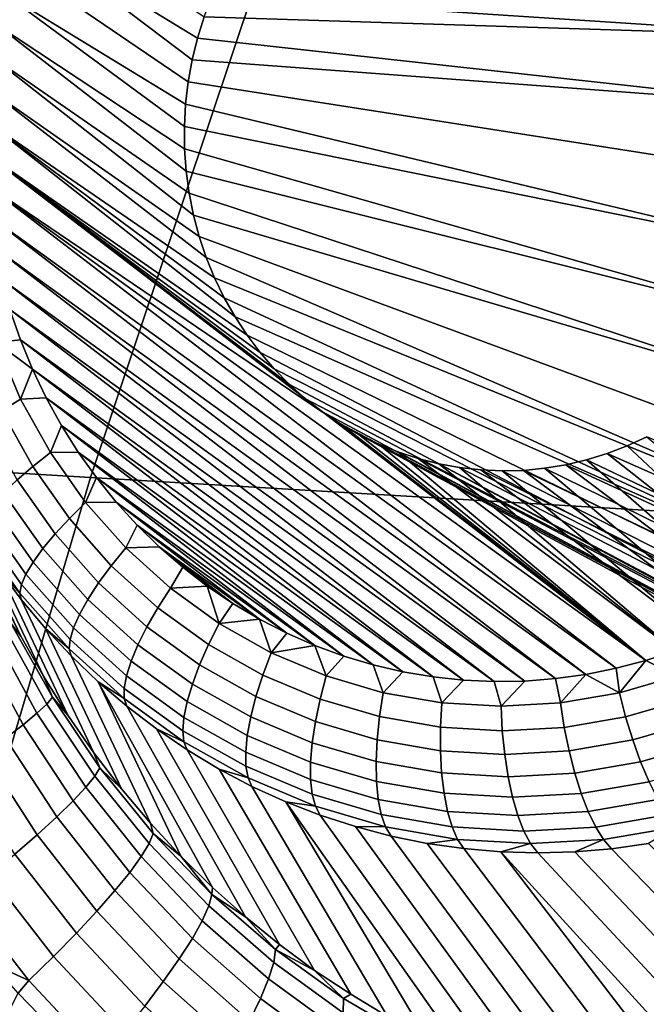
# Model space of a CAD drawing. Header units: metres. Extents: x -240 to 45, y -77 to 27.
# Tile 182 of 256: x -227.457 to -226.725, y 6.385 to 7.535. Entities that reach past the tile are written whole.
import ezdxf

# ---------------------------------------------------------------- set-up
doc = ezdxf.new("R2010")
doc.units = ezdxf.units.M
doc.layers.add('solid_102011X2', color=7, linetype='CONTINUOUS')

msp = doc.modelspace()

# ---------------------------------------------------------------- linework, layer by layer
at = {"layer": 'solid_102011X2'}
for points in [[(-227.00853, 8.037885, 273.809296), (-226.973282, 8.045003, 273.798126), (-226.276031, 7.509227, 273.542053)], [(-226.973282, 8.045003, 273.798126), (-226.28212, 7.546185, 273.545959), (-226.276031, 7.509227, 273.542053)], [(-227.04335, 8.028629, 273.820221), (-227.00853, 8.037885, 273.809296), (-226.272003, 7.47194, 273.538818)], [(-227.00853, 8.037885, 273.809296), (-226.276031, 7.509227, 273.542053), (-226.272003, 7.47194, 273.538818)], [(-226.272003, 7.47194, 273.538818), (-226.665558, 7.738348, 273.681488), (-226.66571, 7.73813, 273.681519), (-227.04335, 8.028629, 273.820221)], [(-227.126556, 7.740564, 295.768677), (-228.51712, 7.833625, 294.034607), (-228.769608, 7.08448, 294.193481), (-227.374023, 7.000294, 295.928497)], [(-225.720352, 7.648456, 297.484955), (-227.126556, 7.740564, 295.768677), (-227.374023, 7.000294, 295.928497), (-225.963028, 6.916996, 297.645477)], [(-227.241379, 7.53888, 273.859741), (-227.249146, 7.513965, 273.861023), (-227.454346, 7.639224, 273.934692), (-227.440109, 7.673717, 273.931824)], [(-227.255356, 7.488599, 273.861725), (-227.259995, 7.462772, 273.861908), (-227.466751, 7.603766, 273.93692), (-227.454346, 7.639224, 273.934692)], [(-227.249146, 7.513965, 273.861023), (-227.255356, 7.488599, 273.861725), (-227.454346, 7.639224, 273.934692)], [(-227.259995, 7.462772, 273.861908), (-227.263031, 7.436769, 273.861572), (-227.477173, 7.567606, 273.938477), (-227.466751, 7.603766, 273.93692)], [(-226.46376, 7.59248, 277.168243), (-226.498245, 7.51496, 277.176819), (-227.232056, 7.563286, 273.857971), (-227.221237, 7.58707, 273.855652)], [(-227.26442, 7.410638, 273.860657), (-227.264206, 7.384544, 273.859253), (-227.485611, 7.530779, 273.939331), (-227.477173, 7.567606, 273.938477)], [(-227.263031, 7.436769, 273.861572), (-227.26442, 7.410638, 273.860657), (-227.477173, 7.567606, 273.938477)], [(-226.498245, 7.51496, 277.176819), (-227.241379, 7.53888, 273.859741), (-227.232056, 7.563286, 273.857971)], [(-226.498245, 7.51496, 277.176819), (-226.524094, 7.433908, 277.183289), (-227.249146, 7.513965, 273.861023), (-227.241379, 7.53888, 273.859741)], [(-227.262344, 7.358501, 273.8573), (-227.258881, 7.332684, 273.854828), (-227.491989, 7.493582, 273.939484), (-227.485611, 7.530779, 273.939331)], [(-227.264206, 7.384544, 273.859253), (-227.262344, 7.358501, 273.8573), (-227.485611, 7.530779, 273.939331)], [(-226.524094, 7.433908, 277.183289), (-227.255356, 7.488599, 273.861725), (-227.249146, 7.513965, 273.861023)], [(-227.253784, 7.307105, 273.851837), (-227.247147, 7.282066, 273.848358), (-227.496307, 7.456048, 273.938965), (-227.491989, 7.493582, 273.939484)], [(-227.258881, 7.332684, 273.854828), (-227.253784, 7.307105, 273.851837), (-227.491989, 7.493582, 273.939484)], [(-226.524094, 7.433908, 277.183289), (-226.54097, 7.350327, 277.187469), (-227.259995, 7.462772, 273.861908), (-227.255356, 7.488599, 273.861725)], [(-226.54097, 7.350327, 277.187469), (-226.54866, 7.265259, 277.189392), (-227.263031, 7.436769, 273.861572), (-227.259995, 7.462772, 273.861908)], [(-227.238953, 7.25757, 273.844391), (-227.229218, 7.233693, 273.839996), (-227.49852, 7.418451, 273.937744), (-227.496307, 7.456048, 273.938965)], [(-227.247147, 7.282066, 273.848358), (-227.238953, 7.25757, 273.844391), (-227.496307, 7.456048, 273.938965)], [(-226.54866, 7.265259, 277.189392), (-227.26442, 7.410638, 273.860657), (-227.263031, 7.436769, 273.861572)], [(-227.205353, 7.188184, 273.829803), (-227.191345, 7.166821, 273.824127), (-227.498657, 7.380819, 273.935852), (-227.49852, 7.418451, 273.937744)], [(-227.217987, 7.210477, 273.835114), (-227.205353, 7.188184, 273.829803), (-227.49852, 7.418451, 273.937744)], [(-227.229218, 7.233693, 273.839996), (-227.217987, 7.210477, 273.835114), (-227.49852, 7.418451, 273.937744)], [(-226.54866, 7.265259, 277.189392), (-226.547043, 7.179762, 277.188995), (-227.264206, 7.384544, 273.859253), (-227.26442, 7.410638, 273.860657)], [(-227.102982, 7.077136, 273.790558), (-227.103134, 7.076919, 273.790588), (-227.496704, 7.343327, 273.933258), (-227.498657, 7.380819, 273.935852)], [(-227.122818, 7.092494, 273.797821), (-227.102982, 7.077136, 273.790558), (-227.498657, 7.380819, 273.935852)], [(-227.141708, 7.109262, 273.804871), (-227.122818, 7.092494, 273.797821), (-227.498657, 7.380819, 273.935852)], [(-227.15947, 7.127294, 273.811646), (-227.141708, 7.109262, 273.804871), (-227.498657, 7.380819, 273.935852)], [(-227.176041, 7.146513, 273.818054), (-227.15947, 7.127294, 273.811646), (-227.498657, 7.380819, 273.935852)], [(-227.191345, 7.166821, 273.824127), (-227.176041, 7.146513, 273.818054), (-227.498657, 7.380819, 273.935852)], [(-226.547043, 7.179762, 277.188995), (-227.262344, 7.358501, 273.8573), (-227.264206, 7.384544, 273.859253)], [(-226.547043, 7.179762, 277.188995), (-226.536148, 7.094908, 277.186279), (-227.258881, 7.332684, 273.854828), (-227.262344, 7.358501, 273.8573)], [(-227.496704, 7.343327, 273.933258), (-227.103134, 7.076919, 273.790588), (-227.102982, 7.077136, 273.790558), (-226.725357, 6.786637, 273.651825)], [(-226.760162, 6.777382, 273.66275), (-227.492676, 7.306039, 273.930023), (-227.496704, 7.343327, 273.933258)], [(-226.725357, 6.786637, 273.651825), (-226.760162, 6.777382, 273.66275), (-227.496704, 7.343327, 273.933258)], [(-226.536148, 7.094908, 277.186279), (-227.253784, 7.307105, 273.851837), (-227.258881, 7.332684, 273.854828)], [(-226.795425, 6.770264, 273.67395), (-227.486588, 7.269082, 273.926117), (-227.492676, 7.306039, 273.930023)], [(-226.760162, 6.777382, 273.66275), (-226.795425, 6.770264, 273.67395), (-227.492676, 7.306039, 273.930023)], [(-226.536148, 7.094908, 277.186279), (-226.516083, 7.011766, 277.181274), (-227.247147, 7.282066, 273.848358), (-227.253784, 7.307105, 273.851837)], [(-226.516083, 7.011766, 277.181274), (-226.487076, 6.931386, 277.174042), (-227.238953, 7.25757, 273.844391), (-227.247147, 7.282066, 273.848358)], [(-226.830978, 6.765304, 273.685333), (-227.478439, 7.232584, 273.921539), (-227.486588, 7.269082, 273.926117)], [(-226.795425, 6.770264, 273.67395), (-226.830978, 6.765304, 273.685333), (-227.486588, 7.269082, 273.926117)], [(-226.487076, 6.931386, 277.174042), (-227.229218, 7.233693, 273.839996), (-227.238953, 7.25757, 273.844391)], [(-226.86676, 6.762526, 273.696899), (-227.468277, 7.196644, 273.916351), (-227.478439, 7.232584, 273.921539)], [(-226.830978, 6.765304, 273.685333), (-226.86676, 6.762526, 273.696899), (-227.478439, 7.232584, 273.921539)], [(-226.487076, 6.931386, 277.174042), (-226.449493, 6.854791, 277.164673), (-227.217987, 7.210477, 273.835114), (-227.229218, 7.233693, 273.839996)], [(-226.449493, 6.854791, 277.164673), (-227.205353, 7.188184, 273.829803), (-227.217987, 7.210477, 273.835114)], [(-227.483902, 7.158376, 273.921692), (-227.468277, 7.196644, 273.916351), (-227.456131, 7.161443, 273.910553)], [(-226.902588, 6.761939, 273.708618), (-227.456131, 7.161443, 273.910553), (-227.468277, 7.196644, 273.916351)], [(-226.86676, 6.762526, 273.696899), (-226.902588, 6.761939, 273.708618), (-227.468277, 7.196644, 273.916351)], [(-226.449493, 6.854791, 277.164673), (-226.403809, 6.782955, 277.15329), (-227.191345, 7.166821, 273.824127), (-227.205353, 7.188184, 273.829803)], [(-227.477905, 7.078489, 273.922211), (-227.507202, 7.147587, 273.935364), (-227.483902, 7.158376, 273.921692), (-227.455795, 7.092068, 273.909058)], [(-227.483902, 7.158376, 273.921692), (-227.456131, 7.161443, 273.910553), (-227.442032, 7.127045, 273.904175)], [(-227.455795, 7.092068, 273.909058), (-227.483902, 7.158376, 273.921692), (-227.442032, 7.127045, 273.904175)], [(-226.93837, 6.763551, 273.720398), (-227.442032, 7.127045, 273.904175), (-227.456131, 7.161443, 273.910553)], [(-226.902588, 6.761939, 273.708618), (-226.93837, 6.763551, 273.720398), (-227.456131, 7.161443, 273.910553)], [(-226.403809, 6.782955, 277.15329), (-226.350586, 6.716799, 277.140015), (-227.176041, 7.146513, 273.818054), (-227.191345, 7.166821, 273.824127)], [(-226.350586, 6.716799, 277.140015), (-227.15947, 7.127294, 273.811646), (-227.176041, 7.146513, 273.818054)], [(-227.455795, 7.092068, 273.909058), (-227.442032, 7.127045, 273.904175), (-227.426056, 7.093646, 273.897217)], [(-226.973938, 6.767347, 273.732239), (-227.426056, 7.093646, 273.897217), (-227.442032, 7.127045, 273.904175)], [(-226.93837, 6.763551, 273.720398), (-226.973938, 6.767347, 273.732239), (-227.442032, 7.127045, 273.904175)], [(-226.350586, 6.716799, 277.140015), (-226.290482, 6.657168, 277.125031), (-227.141708, 7.109262, 273.804871), (-227.15947, 7.127294, 273.811646)], [(-226.290482, 6.657168, 277.125031), (-227.122818, 7.092494, 273.797821), (-227.141708, 7.109262, 273.804871)], [(-227.44162, 7.013246, 273.906952), (-227.477905, 7.078489, 273.922211), (-227.455795, 7.092068, 273.909058), (-227.420975, 7.029458, 273.894409)], [(-227.420975, 7.029458, 273.894409), (-227.455795, 7.092068, 273.909058), (-227.426056, 7.093646, 273.897217), (-227.408218, 7.061278, 273.889679)], [(-227.009232, 6.773326, 273.74411), (-227.408218, 7.061278, 273.889679), (-227.426056, 7.093646, 273.897217)], [(-226.973938, 6.767347, 273.732239), (-227.009232, 6.773326, 273.74411), (-227.426056, 7.093646, 273.897217)], [(-226.290482, 6.657168, 277.125031), (-226.224289, 6.604827, 277.108521), (-227.102982, 7.077136, 273.790558), (-227.122818, 7.092494, 273.797821)], [(-227.374023, 7.000294, 295.928497), (-228.769608, 7.08448, 294.193481), (-228.996536, 6.324571, 294.336273), (-227.59642, 6.249395, 296.072144)], [(-227.460052, 6.997512, 273.923035), (-227.497742, 7.065277, 273.938904), (-227.477905, 7.078489, 273.922211), (-227.44162, 7.013246, 273.906952)], [(-227.102982, 7.077136, 273.790558), (-227.082214, 7.063191, 273.78302), (-226.725357, 6.786637, 273.651825)], [(-226.224289, 6.604827, 277.108521), (-227.082214, 7.063191, 273.78302), (-227.102982, 7.077136, 273.790558)], [(-227.420975, 7.029458, 273.894409), (-227.408218, 7.061278, 273.889679), (-227.388626, 7.030132, 273.881653)], [(-227.044052, 6.781449, 273.755951), (-227.388626, 7.030132, 273.881653), (-227.408218, 7.061278, 273.889679)], [(-227.009232, 6.773326, 273.74411), (-227.044052, 6.781449, 273.755951), (-227.408218, 7.061278, 273.889679)], [(-227.082214, 7.063191, 273.78302), (-227.060532, 7.050675, 273.775269), (-226.725357, 6.786637, 273.651825)], [(-226.224289, 6.604827, 277.108521), (-226.152832, 6.560441, 277.090698), (-227.060532, 7.050675, 273.775269), (-227.082214, 7.063191, 273.78302)], [(-227.060532, 7.050675, 273.775269), (-227.038086, 7.039688, 273.767365), (-226.725357, 6.786637, 273.651825)], [(-226.152832, 6.560441, 277.090698), (-226.077011, 6.524573, 277.071808), (-227.038086, 7.039688, 273.767365), (-227.060532, 7.050675, 273.775269)], [(-226.724335, 7.047982, 273.665009), (-226.531433, 6.885039, 273.593414), (-226.561417, 6.863769, 273.602142), (-226.747238, 7.037372, 273.671967)], [(-225.509262, 6.534919, 276.930237), (-226.724335, 7.047982, 273.665009), (-226.747238, 7.037372, 273.671967)], [(-227.038086, 7.039688, 273.767365), (-227.015015, 7.030296, 273.759308), (-226.725357, 6.786637, 273.651825)], [(-226.077011, 6.524573, 277.071808), (-227.015015, 7.030296, 273.759308), (-227.038086, 7.039688, 273.767365)], [(-226.770676, 7.028363, 273.679199), (-226.747238, 7.037372, 273.671967), (-226.561417, 6.863769, 273.602142)], [(-225.587082, 6.505227, 276.949646), (-225.509262, 6.534919, 276.930237), (-226.747238, 7.037372, 273.671967), (-226.770676, 7.028363, 273.679199)], [(-227.398773, 6.952621, 273.889771), (-227.44162, 7.013246, 273.906952), (-227.420975, 7.029458, 273.894409), (-227.379852, 6.97128, 273.87793)], [(-227.379852, 6.97128, 273.87793), (-227.420975, 7.029458, 273.894409), (-227.388626, 7.030132, 273.881653), (-227.367294, 7.00023, 273.873138)], [(-227.078369, 6.791711, 273.767731), (-227.367294, 7.00023, 273.873138), (-227.388626, 7.030132, 273.881653)], [(-227.044052, 6.781449, 273.755951), (-227.078369, 6.791711, 273.767731), (-227.388626, 7.030132, 273.881653)], [(-226.991425, 7.022527, 273.75119), (-226.691086, 6.797991, 273.641205), (-226.725357, 6.786637, 273.651825), (-227.015015, 7.030296, 273.759308)], [(-226.077011, 6.524573, 277.071808), (-225.997818, 6.497677, 277.052063), (-226.991425, 7.022527, 273.75119), (-227.015015, 7.030296, 273.759308)], [(-226.991425, 7.022527, 273.75119), (-226.967331, 7.016398, 273.742981), (-226.691086, 6.797991, 273.641205)], [(-225.997818, 6.497677, 277.052063), (-226.967331, 7.016398, 273.742981), (-226.991425, 7.022527, 273.75119)], [(-226.819, 7.01522, 273.694336), (-226.794662, 7.02096, 273.686646), (-226.592468, 6.844382, 273.611298)], [(-225.667694, 6.484684, 276.969757), (-226.794662, 7.02096, 273.686646), (-226.819, 7.01522, 273.694336)], [(-226.770676, 7.028363, 273.679199), (-226.561417, 6.863769, 273.602142), (-226.592468, 6.844382, 273.611298), (-226.794662, 7.02096, 273.686646)], [(-225.667694, 6.484684, 276.969757), (-225.587082, 6.505227, 276.949646), (-226.770676, 7.028363, 273.679199), (-226.794662, 7.02096, 273.686646)], [(-227.415543, 6.934544, 273.905212), (-227.460052, 6.997512, 273.923035), (-227.44162, 7.013246, 273.906952), (-227.398773, 6.952621, 273.889771)], [(-226.967331, 7.016398, 273.742981), (-226.942902, 7.011946, 273.734741), (-226.691086, 6.797991, 273.641205)], [(-225.997818, 6.497677, 277.052063), (-225.916229, 6.480088, 277.031708), (-226.942902, 7.011946, 273.734741), (-226.967331, 7.016398, 273.742981)], [(-226.918137, 7.009182, 273.726501), (-226.65744, 6.81143, 273.63089), (-226.691086, 6.797991, 273.641205), (-226.942902, 7.011946, 273.734741)], [(-225.916229, 6.480088, 277.031708), (-225.833328, 6.47202, 277.011047), (-226.918137, 7.009182, 273.726501), (-226.942902, 7.011946, 273.734741)], [(-226.918137, 7.009182, 273.726501), (-226.893326, 7.008126, 273.718292), (-226.65744, 6.81143, 273.63089)], [(-225.833328, 6.47202, 277.011047), (-226.893326, 7.008126, 273.718292), (-226.918137, 7.009182, 273.726501)], [(-226.868484, 7.008782, 273.710205), (-226.624557, 6.826896, 273.620911), (-226.65744, 6.81143, 273.63089), (-226.893326, 7.008126, 273.718292)], [(-225.833328, 6.47202, 277.011047), (-225.750122, 6.473564, 276.990295), (-226.868484, 7.008782, 273.710205), (-226.893326, 7.008126, 273.718292)], [(-226.868484, 7.008782, 273.710205), (-226.843704, 7.011147, 273.702209), (-226.624557, 6.826896, 273.620911)], [(-225.750122, 6.473564, 276.990295), (-226.843704, 7.011147, 273.702209), (-226.868484, 7.008782, 273.710205)], [(-226.819, 7.01522, 273.694336), (-226.592468, 6.844382, 273.611298), (-226.624557, 6.826896, 273.620911), (-226.843704, 7.011147, 273.702209)], [(-225.750122, 6.473564, 276.990295), (-225.667694, 6.484684, 276.969757), (-226.819, 7.01522, 273.694336), (-226.843704, 7.011147, 273.702209)], [(-225.963028, 6.916996, 297.645477), (-227.374023, 7.000294, 295.928497), (-227.59642, 6.249395, 296.072144), (-226.181122, 6.175032, 297.789734)], [(-227.480042, 6.863573, 275.005463), (-227.549622, 7.008096, 274.089417), (-227.528992, 6.968537, 274.080627), (-227.455719, 6.815137, 275.004822)], [(-227.42981, 6.917432, 273.92392), (-227.475861, 6.982589, 273.942383), (-227.460052, 6.997512, 273.923035), (-227.415543, 6.934544, 273.905212)], [(-227.379852, 6.97128, 273.87793), (-227.367294, 7.00023, 273.873138), (-227.344345, 6.97175, 273.864136)], [(-227.111984, 6.804053, 273.779358), (-227.344345, 6.97175, 273.864136), (-227.367294, 7.00023, 273.873138)], [(-227.078369, 6.791711, 273.767731), (-227.111984, 6.804053, 273.779358), (-227.367294, 7.00023, 273.873138)], [(-227.441269, 6.901648, 273.945496), (-227.488739, 6.968794, 273.964508), (-227.475861, 6.982589, 273.942383), (-227.42981, 6.917432, 273.92392)], [(-227.455719, 6.815137, 275.004822), (-227.528992, 6.968537, 274.080627), (-227.506332, 6.930244, 274.071228), (-227.42926, 6.768095, 275.003357)], [(-227.449692, 6.887524, 273.969513), (-227.498383, 6.956418, 273.989014), (-227.488739, 6.968794, 273.964508), (-227.441269, 6.901648, 273.945496)], [(-227.349869, 6.897326, 273.870911), (-227.398773, 6.952621, 273.889771), (-227.379852, 6.97128, 273.87793), (-227.332916, 6.918217, 273.859833)], [(-227.332916, 6.918217, 273.859833), (-227.379852, 6.97128, 273.87793), (-227.344345, 6.97175, 273.864136), (-227.319824, 6.944716, 273.854706)], [(-227.144867, 6.818459, 273.790894), (-227.319824, 6.944716, 273.854706), (-227.344345, 6.97175, 273.864136)], [(-227.111984, 6.804053, 273.779358), (-227.144867, 6.818459, 273.790894), (-227.344345, 6.97175, 273.864136)], [(-227.45488, 6.875361, 273.995422), (-227.504608, 6.945722, 274.01535), (-227.498383, 6.956418, 273.989014), (-227.449692, 6.887524, 273.969513)], [(-227.364746, 6.877112, 273.88559), (-227.415543, 6.934544, 273.905212), (-227.398773, 6.952621, 273.889771), (-227.349869, 6.897326, 273.870911)], [(-227.456726, 6.865415, 274.022705), (-227.507263, 6.936933, 274.042938), (-227.504608, 6.945722, 274.01535), (-227.45488, 6.875361, 273.995422)], [(-227.332916, 6.918217, 273.859833), (-227.319824, 6.944716, 273.854706), (-227.293823, 6.919281, 273.844879)], [(-227.176849, 6.834856, 273.802216), (-227.293823, 6.919281, 273.844879), (-227.319824, 6.944716, 273.854706)], [(-227.144867, 6.818459, 273.790894), (-227.176849, 6.834856, 273.802216), (-227.319824, 6.944716, 273.854706)], [(-227.507263, 6.936933, 274.042938), (-227.456726, 6.865415, 274.022705), (-227.481705, 6.89333, 274.061249), (-227.506332, 6.930244, 274.071228)], [(-227.42926, 6.768095, 275.003357), (-227.506332, 6.930244, 274.071228), (-227.481705, 6.89333, 274.061249), (-227.400772, 6.722586, 275.001038)], [(-227.377243, 6.858003, 273.903625), (-227.42981, 6.917432, 273.92392), (-227.415543, 6.934544, 273.905212), (-227.364746, 6.877112, 273.88559)], [(-227.3871, 6.840405, 273.924591), (-227.441269, 6.901648, 273.945496), (-227.42981, 6.917432, 273.92392), (-227.377243, 6.858003, 273.903625)], [(-227.295471, 6.848009, 273.850525), (-227.349869, 6.897326, 273.870911), (-227.332916, 6.918217, 273.859833), (-227.280716, 6.870892, 273.840271)], [(-227.280716, 6.870892, 273.840271), (-227.332916, 6.918217, 273.859833), (-227.293823, 6.919281, 273.844879), (-227.266418, 6.895484, 273.834686)], [(-227.20784, 6.853208, 273.813293), (-227.266418, 6.895484, 273.834686), (-227.293823, 6.919281, 273.844879)], [(-227.176849, 6.834856, 273.802216), (-227.20784, 6.853208, 273.813293), (-227.293823, 6.919281, 273.844879)], [(-227.400772, 6.722586, 275.001038), (-227.481705, 6.89333, 274.061249), (-227.4552, 6.857903, 274.05072), (-227.370377, 6.678704, 274.997864)], [(-227.456726, 6.865415, 274.022705), (-227.4552, 6.857903, 274.05072), (-227.481705, 6.89333, 274.061249)], [(-227.394104, 6.824688, 273.948059), (-227.449692, 6.887524, 273.969513), (-227.441269, 6.901648, 273.945496), (-227.3871, 6.840405, 273.924591)], [(-227.308243, 6.825889, 273.864441), (-227.364746, 6.877112, 273.88559), (-227.349869, 6.897326, 273.870911), (-227.295471, 6.848009, 273.850525)], [(-227.280716, 6.870892, 273.840271), (-227.266418, 6.895484, 273.834686), (-227.237732, 6.87344, 273.824127)], [(-227.20784, 6.853208, 273.813293), (-227.237732, 6.87344, 273.824127), (-227.266418, 6.895484, 273.834686)], [(-227.398102, 6.811186, 273.973511), (-227.45488, 6.875361, 273.995422), (-227.449692, 6.887524, 273.969513), (-227.394104, 6.824688, 273.948059)], [(-227.399017, 6.800184, 274.000427), (-227.456726, 6.865415, 274.022705), (-227.45488, 6.875361, 273.995422), (-227.398102, 6.811186, 273.973511)], [(-227.318787, 6.804999, 273.881744), (-227.377243, 6.858003, 273.903625), (-227.364746, 6.877112, 273.88559), (-227.308243, 6.825889, 273.864441)], [(-227.236221, 6.805248, 273.828918), (-227.295471, 6.848009, 273.850525), (-227.280716, 6.870892, 273.840271), (-227.223862, 6.829857, 273.819519)], [(-227.223862, 6.829857, 273.819519), (-227.280716, 6.870892, 273.840271), (-227.237732, 6.87344, 273.824127)], [(-227.223862, 6.829857, 273.819519), (-227.237732, 6.87344, 273.824127), (-227.20784, 6.853208, 273.813293)], [(-227.467133, 6.830321, 275.046906), (-227.480042, 6.863573, 275.005463), (-227.455719, 6.815137, 275.004822)], [(-227.456726, 6.865415, 274.022705), (-227.399017, 6.800184, 274.000427), (-227.42688, 6.824068, 274.039703), (-227.4552, 6.857903, 274.05072)], [(-227.370377, 6.678704, 274.997864), (-227.4552, 6.857903, 274.05072), (-227.42688, 6.824068, 274.039703), (-227.33815, 6.636555, 274.993805)], [(-227.326859, 6.785783, 273.902039), (-227.3871, 6.840405, 273.924591), (-227.377243, 6.858003, 273.903625), (-227.318787, 6.804999, 273.881744)], [(-227.246704, 6.781476, 273.84201), (-227.308243, 6.825889, 273.864441), (-227.295471, 6.848009, 273.850525), (-227.236221, 6.805248, 273.828918)], [(-227.223862, 6.829857, 273.819519), (-227.20784, 6.853208, 273.813293), (-227.176849, 6.834856, 273.802216)], [(-227.332291, 6.768645, 273.924896), (-227.394104, 6.824688, 273.948059), (-227.3871, 6.840405, 273.924591), (-227.326859, 6.785783, 273.902039)], [(-227.474228, 6.824362, 275.088226), (-227.425354, 6.735669, 275.085175), (-227.436859, 6.724908, 275.124481), (-227.486465, 6.815877, 275.127869)], [(-227.467133, 6.830321, 275.046906), (-227.418777, 6.743533, 275.044067), (-227.425354, 6.735669, 275.085175), (-227.474228, 6.824362, 275.088226)], [(-227.418777, 6.743533, 275.044067), (-227.467133, 6.830321, 275.046906), (-227.455719, 6.815137, 275.004822), (-227.42926, 6.768095, 275.003357)], [(-227.334976, 6.753949, 273.94986), (-227.398102, 6.811186, 273.973511), (-227.394104, 6.824688, 273.948059), (-227.332291, 6.768645, 273.924896)], [(-227.255096, 6.759042, 273.858521), (-227.318787, 6.804999, 273.881744), (-227.308243, 6.825889, 273.864441), (-227.246704, 6.781476, 273.84201)], [(-227.172806, 6.769545, 273.806305), (-227.236221, 6.805248, 273.828918), (-227.223862, 6.829857, 273.819519), (-227.16301, 6.795595, 273.797821)], [(-227.16301, 6.795595, 273.797821), (-227.223862, 6.829857, 273.819519), (-227.176849, 6.834856, 273.802216)], [(-227.16301, 6.795595, 273.797821), (-227.176849, 6.834856, 273.802216), (-227.144867, 6.818459, 273.790894)], [(-227.486465, 6.815877, 275.127869), (-227.436859, 6.724908, 275.124481), (-227.453033, 6.711465, 275.161224), (-227.503616, 6.805035, 275.165039)], [(-227.33815, 6.636555, 274.993805), (-227.42688, 6.824068, 274.039703), (-227.396835, 6.791923, 274.028198), (-227.304199, 6.596221, 274.988892)], [(-227.399017, 6.800184, 274.000427), (-227.396835, 6.791923, 274.028198), (-227.42688, 6.824068, 274.039703)], [(-227.16301, 6.795595, 273.797821), (-227.144867, 6.818459, 273.790894), (-227.111984, 6.804053, 273.779358)], [(-227.503616, 6.805035, 275.165039), (-227.453033, 6.711465, 275.161224), (-227.473587, 6.695608, 275.194672), (-227.525314, 6.79205, 275.198975)], [(-227.334854, 6.742006, 273.97641), (-227.399017, 6.800184, 274.000427), (-227.398102, 6.811186, 273.973511), (-227.334976, 6.753949, 273.94986)], [(-227.26123, 6.738422, 273.878082), (-227.326859, 6.785783, 273.902039), (-227.318787, 6.804999, 273.881744), (-227.255096, 6.759042, 273.858521)], [(-227.180847, 6.744393, 273.818512), (-227.246704, 6.781476, 273.84201), (-227.236221, 6.805248, 273.828918), (-227.172806, 6.769545, 273.806305)], [(-227.098892, 6.768508, 273.775421), (-227.16301, 6.795595, 273.797821), (-227.111984, 6.804053, 273.779358)], [(-227.098892, 6.768508, 273.775421), (-227.111984, 6.804053, 273.779358), (-227.078369, 6.791711, 273.767731)], [(-227.399017, 6.800184, 274.000427), (-227.334854, 6.742006, 273.97641), (-227.365158, 6.761562, 274.016266), (-227.396835, 6.791923, 274.028198)], [(-227.304199, 6.596221, 274.988892), (-227.396835, 6.791923, 274.028198), (-227.365158, 6.761562, 274.016266), (-227.268646, 6.557789, 274.983093)], [(-227.105988, 6.741318, 273.782959), (-227.172806, 6.769545, 273.806305), (-227.16301, 6.795595, 273.797821), (-227.098892, 6.768508, 273.775421)], [(-227.032257, 6.748912, 273.752594), (-227.098892, 6.768508, 273.775421), (-227.078369, 6.791711, 273.767731), (-227.044052, 6.781449, 273.755951)], [(-226.689056, 6.768161, 273.641174), (-226.725357, 6.786637, 273.651825), (-226.691086, 6.797991, 273.641205)], [(-227.264954, 6.720052, 273.90033), (-227.332291, 6.768645, 273.924896), (-227.326859, 6.785783, 273.902039), (-227.26123, 6.738422, 273.878082)], [(-227.186966, 6.72067, 273.834198), (-227.255096, 6.759042, 273.858521), (-227.246704, 6.781476, 273.84201), (-227.180847, 6.744393, 273.818512)], [(-227.032257, 6.748912, 273.752594), (-227.044052, 6.781449, 273.755951), (-227.009232, 6.773326, 273.74411)], [(-226.756332, 6.748679, 273.662201), (-226.760162, 6.777382, 273.66275), (-226.725357, 6.786637, 273.651825)], [(-226.689056, 6.768161, 273.641174), (-226.756332, 6.748679, 273.662201), (-226.725357, 6.786637, 273.651825)], [(-227.418777, 6.743533, 275.044067), (-227.42926, 6.768095, 275.003357), (-227.400772, 6.722586, 275.001038)], [(-227.266205, 6.704321, 273.924774), (-227.334976, 6.753949, 273.94986), (-227.332291, 6.768645, 273.924896), (-227.264954, 6.720052, 273.90033)], [(-227.11145, 6.715075, 273.79425), (-227.180847, 6.744393, 273.818512), (-227.172806, 6.769545, 273.806305), (-227.105988, 6.741318, 273.782959)], [(-227.036545, 6.720899, 273.759155), (-227.105988, 6.741318, 273.782959), (-227.098892, 6.768508, 273.775421), (-227.032257, 6.748912, 273.752594)], [(-226.963867, 6.737039, 273.729584), (-227.032257, 6.748912, 273.752594), (-227.009232, 6.773326, 273.74411), (-226.973938, 6.767347, 273.732239)], [(-226.963867, 6.737039, 273.729584), (-226.973938, 6.767347, 273.732239), (-226.93837, 6.763551, 273.720398)], [(-226.825089, 6.736921, 273.684113), (-226.830978, 6.765304, 273.685333), (-226.795425, 6.770264, 273.67395)], [(-226.756332, 6.748679, 273.662201), (-226.825089, 6.736921, 273.684113), (-226.795425, 6.770264, 273.67395)], [(-226.756332, 6.748679, 273.662201), (-226.795425, 6.770264, 273.67395), (-226.760162, 6.777382, 273.66275)], [(-226.678925, 6.740957, 273.643066), (-226.749023, 6.720655, 273.664978), (-226.756332, 6.748679, 273.662201), (-226.689056, 6.768161, 273.641174)], [(-227.231583, 6.521329, 274.97641), (-227.365158, 6.761562, 274.016266), (-227.331924, 6.733076, 274.003906), (-227.1931, 6.486908, 274.968842)], [(-227.334854, 6.742006, 273.97641), (-227.331924, 6.733076, 274.003906), (-227.365158, 6.761562, 274.016266)], [(-227.231583, 6.521329, 274.97641), (-227.268646, 6.557789, 274.983093), (-227.365158, 6.761562, 274.016266)], [(-227.19101, 6.698879, 273.853058), (-227.26123, 6.738422, 273.878082), (-227.255096, 6.759042, 273.858521), (-227.186966, 6.72067, 273.834198)], [(-226.894547, 6.733026, 273.706665), (-226.963867, 6.737039, 273.729584), (-226.93837, 6.763551, 273.720398), (-226.902588, 6.761939, 273.708618)], [(-226.894547, 6.733026, 273.706665), (-226.902588, 6.761939, 273.708618), (-226.86676, 6.762526, 273.696899)], [(-226.825089, 6.736921, 273.684113), (-226.894547, 6.733026, 273.706665), (-226.86676, 6.762526, 273.696899), (-226.830978, 6.765304, 273.685333)], [(-227.264954, 6.691562, 273.950897), (-227.334854, 6.742006, 273.97641), (-227.334976, 6.753949, 273.94986), (-227.266205, 6.704321, 273.924774)], [(-227.115143, 6.690333, 273.809113), (-227.186966, 6.72067, 273.834198), (-227.180847, 6.744393, 273.818512), (-227.11145, 6.715075, 273.79425)], [(-226.965286, 6.708526, 273.735168), (-227.036545, 6.720899, 273.759155), (-227.032257, 6.748912, 273.752594), (-226.963867, 6.737039, 273.729584)], [(-226.749023, 6.720655, 273.664978), (-226.820679, 6.708403, 273.687805), (-226.825089, 6.736921, 273.684113), (-226.756332, 6.748679, 273.662201)], [(-227.425354, 6.735669, 275.085175), (-227.369049, 6.651482, 275.079102), (-227.379547, 6.63846, 275.118011), (-227.436859, 6.724908, 275.124481)], [(-227.418777, 6.743533, 275.044067), (-227.36322, 6.661265, 275.03833), (-227.369049, 6.651482, 275.079102), (-227.425354, 6.735669, 275.085175)], [(-227.36322, 6.661265, 275.03833), (-227.418777, 6.743533, 275.044067), (-227.400772, 6.722586, 275.001038), (-227.370377, 6.678704, 274.997864)], [(-227.334854, 6.742006, 273.97641), (-227.264954, 6.691562, 273.950897), (-227.297256, 6.706546, 273.99118), (-227.331924, 6.733076, 274.003906)], [(-227.1931, 6.486908, 274.968842), (-227.331924, 6.733076, 274.003906), (-227.297256, 6.706546, 273.99118), (-227.15332, 6.454578, 274.960449)], [(-227.192902, 6.67948, 273.874634), (-227.264954, 6.720052, 273.90033), (-227.26123, 6.738422, 273.878082), (-227.19101, 6.698879, 273.853058)], [(-227.039322, 6.693866, 273.769531), (-227.11145, 6.715075, 273.79425), (-227.105988, 6.741318, 273.782959), (-227.036545, 6.720899, 273.759155)], [(-226.893051, 6.704344, 273.711304), (-226.965286, 6.708526, 273.735168), (-226.963867, 6.737039, 273.729584), (-226.894547, 6.733026, 273.706665)], [(-226.820679, 6.708403, 273.687805), (-226.893051, 6.704344, 273.711304), (-226.894547, 6.733026, 273.706665), (-226.825089, 6.736921, 273.684113)], [(-226.667877, 6.714699, 273.648956), (-226.740677, 6.693613, 273.671722), (-226.749023, 6.720655, 273.664978), (-226.678925, 6.740957, 273.643066)], [(-227.436859, 6.724908, 275.124481), (-227.379547, 6.63846, 275.118011), (-227.394485, 6.622459, 275.154236), (-227.453033, 6.711465, 275.161224)], [(-227.117004, 6.667615, 273.827179), (-227.19101, 6.698879, 273.853058), (-227.186966, 6.72067, 273.834198), (-227.115143, 6.690333, 273.809113)], [(-226.965302, 6.681015, 273.744629), (-227.039322, 6.693866, 273.769531), (-227.036545, 6.720899, 273.759155), (-226.965286, 6.708526, 273.735168)], [(-226.740677, 6.693613, 273.671722), (-226.815109, 6.680888, 273.695435), (-226.820679, 6.708403, 273.687805), (-226.749023, 6.720655, 273.664978)], [(-227.453033, 6.711465, 275.161224), (-227.394485, 6.622459, 275.154236), (-227.413574, 6.603797, 275.187103), (-227.473587, 6.695608, 275.194672)], [(-227.192627, 6.662885, 273.898529), (-227.266205, 6.704321, 273.924774), (-227.264954, 6.720052, 273.90033), (-227.192902, 6.67948, 273.874634)], [(-227.040512, 6.668386, 273.783539), (-227.115143, 6.690333, 273.809113), (-227.11145, 6.715075, 273.79425), (-227.039322, 6.693866, 273.769531)], [(-226.656143, 6.689944, 273.658752), (-226.731491, 6.668125, 273.682312), (-226.740677, 6.693613, 273.671722), (-226.667877, 6.714699, 273.648956)], [(-227.15332, 6.454578, 274.960449), (-227.297256, 6.706546, 273.99118), (-227.26123, 6.682052, 273.978119), (-227.11232, 6.424387, 274.951233)], [(-227.264954, 6.691562, 273.950897), (-227.26123, 6.682052, 273.978119), (-227.297256, 6.706546, 273.99118)], [(-227.190155, 6.649444, 273.924225), (-227.264954, 6.691562, 273.950897), (-227.266205, 6.704321, 273.924774), (-227.192627, 6.662885, 273.898529)], [(-227.116974, 6.647404, 273.848114), (-227.192902, 6.67948, 273.874634), (-227.19101, 6.698879, 273.853058), (-227.117004, 6.667615, 273.827179)], [(-226.890274, 6.676672, 273.719849), (-226.965302, 6.681015, 273.744629), (-226.965286, 6.708526, 273.735168), (-226.893051, 6.704344, 273.711304)], [(-226.815109, 6.680888, 273.695435), (-226.890274, 6.676672, 273.719849), (-226.893051, 6.704344, 273.711304), (-226.820679, 6.708403, 273.687805)], [(-227.473587, 6.695608, 275.194672), (-227.413574, 6.603797, 275.187103), (-227.436432, 6.582846, 275.215942), (-227.498093, 6.677651, 275.224152)], [(-227.264954, 6.691562, 273.950897), (-227.190155, 6.649444, 273.924225), (-227.223969, 6.659664, 273.964752), (-227.26123, 6.682052, 273.978119)], [(-227.040085, 6.644999, 273.800842), (-227.117004, 6.667615, 273.827179), (-227.115143, 6.690333, 273.809113), (-227.040512, 6.668386, 273.783539)], [(-226.963928, 6.655088, 273.757751), (-227.040512, 6.668386, 273.783539), (-227.039322, 6.693866, 273.769531), (-226.965302, 6.681015, 273.744629)], [(-226.731491, 6.668125, 273.682312), (-226.808502, 6.654957, 273.706848), (-226.815109, 6.680888, 273.695435), (-226.740677, 6.693613, 273.671722)], [(-226.643982, 6.667215, 273.672241), (-226.721634, 6.64473, 273.696533), (-226.731491, 6.668125, 273.682312), (-226.656143, 6.689944, 273.658752)], [(-227.498093, 6.677651, 275.224152), (-227.436432, 6.582846, 275.215942), (-227.462601, 6.560024, 275.240173), (-227.526062, 6.657954, 275.249115)], [(-227.36322, 6.661265, 275.03833), (-227.370377, 6.678704, 274.997864), (-227.33815, 6.636555, 274.993805)], [(-227.11232, 6.424387, 274.951233), (-227.26123, 6.682052, 273.978119), (-227.223969, 6.659664, 273.964752), (-227.07019, 6.396381, 274.941193)], [(-227.115082, 6.630125, 273.87146), (-227.192627, 6.662885, 273.898529), (-227.192902, 6.67948, 273.874634), (-227.116974, 6.647404, 273.848114)], [(-226.886276, 6.650594, 273.732117), (-226.963928, 6.655088, 273.757751), (-226.965302, 6.681015, 273.744629), (-226.890274, 6.676672, 273.719849)], [(-226.808502, 6.654957, 273.706848), (-226.886276, 6.650594, 273.732117), (-226.890274, 6.676672, 273.719849), (-226.815109, 6.680888, 273.695435)], [(-227.038055, 6.624199, 273.821075), (-227.116974, 6.647404, 273.848114), (-227.117004, 6.667615, 273.827179), (-227.040085, 6.644999, 273.800842)], [(-226.961166, 6.631295, 273.774261), (-227.040085, 6.644999, 273.800842), (-227.040512, 6.668386, 273.783539), (-226.963928, 6.655088, 273.757751)], [(-226.721634, 6.64473, 273.696533), (-226.800995, 6.631159, 273.721802), (-226.808502, 6.654957, 273.706848), (-226.731491, 6.668125, 273.682312)], [(-227.36322, 6.661265, 275.03833), (-227.300903, 6.584246, 275.02951), (-227.305756, 6.572572, 275.069916), (-227.369049, 6.651482, 275.079102)], [(-227.300903, 6.584246, 275.02951), (-227.36322, 6.661265, 275.03833), (-227.33815, 6.636555, 274.993805), (-227.304199, 6.596221, 274.988892)], [(-227.07019, 6.396381, 274.941193), (-227.223969, 6.659664, 273.964752), (-227.185577, 6.639449, 273.951111), (-227.027039, 6.37061, 274.930328)], [(-227.190155, 6.649444, 273.924225), (-227.185577, 6.639449, 273.951111), (-227.223969, 6.659664, 273.964752)], [(-227.111328, 6.616145, 273.896698), (-227.190155, 6.649444, 273.924225), (-227.192627, 6.662885, 273.898529), (-227.115082, 6.630125, 273.87146)], [(-226.881149, 6.626664, 273.747833), (-226.961166, 6.631295, 273.774261), (-226.963928, 6.655088, 273.757751), (-226.886276, 6.650594, 273.732117)], [(-226.800995, 6.631159, 273.721802), (-226.881149, 6.626664, 273.747833), (-226.886276, 6.650594, 273.732117), (-226.808502, 6.654957, 273.706848)], [(-227.369049, 6.651482, 275.079102), (-227.305756, 6.572572, 275.069916), (-227.314972, 6.557346, 275.108337), (-227.379547, 6.63846, 275.118011)], [(-227.190155, 6.649444, 273.924225), (-227.111328, 6.616145, 273.896698), (-227.146164, 6.621466, 273.937286), (-227.185577, 6.639449, 273.951111)], [(-227.034485, 6.606426, 273.843811), (-227.115082, 6.630125, 273.87146), (-227.116974, 6.647404, 273.848114), (-227.038055, 6.624199, 273.821075)], [(-226.957077, 6.610138, 273.793823), (-227.038055, 6.624199, 273.821075), (-227.040085, 6.644999, 273.800842), (-226.961166, 6.631295, 273.774261)], [(-226.711319, 6.623922, 273.71405), (-226.79274, 6.609999, 273.73999), (-226.800995, 6.631159, 273.721802), (-226.721634, 6.64473, 273.696533)], [(-227.379547, 6.63846, 275.118011), (-227.314972, 6.557346, 275.108337), (-227.328369, 6.538871, 275.143982), (-227.394485, 6.622459, 275.154236)], [(-227.027039, 6.37061, 274.930328), (-227.185577, 6.639449, 273.951111), (-227.146164, 6.621466, 273.937286), (-226.98291, 6.347099, 274.918701)], [(-227.029404, 6.592056, 273.868591), (-227.111328, 6.616145, 273.896698), (-227.115082, 6.630125, 273.87146), (-227.034485, 6.606426, 273.843811)], [(-226.874985, 6.605386, 273.766693), (-226.957077, 6.610138, 273.793823), (-226.961166, 6.631295, 273.774261), (-226.881149, 6.626664, 273.747833)], [(-226.79274, 6.609999, 273.73999), (-226.874985, 6.605386, 273.766693), (-226.881149, 6.626664, 273.747833), (-226.800995, 6.631159, 273.721802)], [(-227.394485, 6.622459, 275.154236), (-227.328369, 6.538871, 275.143982), (-227.345703, 6.517516, 275.176178), (-227.413574, 6.603797, 275.187103)], [(-226.937912, 6.32589, 274.906342), (-227.146164, 6.621466, 273.937286), (-227.105835, 6.605768, 273.923279), (-226.89209, 6.307007, 274.89325)], [(-227.111328, 6.616145, 273.896698), (-227.105835, 6.605768, 273.923279), (-227.146164, 6.621466, 273.937286)], [(-226.937912, 6.32589, 274.906342), (-226.98291, 6.347099, 274.918701), (-227.146164, 6.621466, 273.937286)], [(-226.951767, 6.592066, 273.815979), (-227.034485, 6.606426, 273.843811), (-227.038055, 6.624199, 273.821075), (-226.957077, 6.610138, 273.793823)], [(-226.700775, 6.606143, 273.734528), (-226.783936, 6.591924, 273.761017), (-226.79274, 6.609999, 273.73999), (-226.711319, 6.623922, 273.71405)], [(-227.111328, 6.616145, 273.896698), (-227.029404, 6.592056, 273.868591), (-227.064743, 6.5924, 273.909119), (-227.105835, 6.605768, 273.923279)], [(-226.89209, 6.307007, 274.89325), (-227.105835, 6.605768, 273.923279), (-227.064743, 6.5924, 273.909119), (-226.845566, 6.290492, 274.879456)], [(-226.945343, 6.57746, 273.840332), (-227.029404, 6.592056, 273.868591), (-227.034485, 6.606426, 273.843811), (-226.951767, 6.592066, 273.815979)], [(-226.867935, 6.587213, 273.788269), (-226.951767, 6.592066, 273.815979), (-226.957077, 6.610138, 273.793823), (-226.874985, 6.605386, 273.766693)], [(-226.783936, 6.591924, 273.761017), (-226.867935, 6.587213, 273.788269), (-226.874985, 6.605386, 273.766693), (-226.79274, 6.609999, 273.73999)], [(-226.690216, 6.591769, 273.757507), (-226.77475, 6.577315, 273.784424), (-226.783936, 6.591924, 273.761017), (-226.700775, 6.606143, 273.734528)], [(-227.413574, 6.603797, 275.187103), (-227.345703, 6.517516, 275.176178), (-227.366608, 6.493705, 275.204285), (-227.436432, 6.582846, 275.215942)], [(-227.300903, 6.584246, 275.02951), (-227.304199, 6.596221, 274.988892), (-227.268646, 6.557789, 274.983093)], [(-227.436432, 6.582846, 275.215942), (-227.366608, 6.493705, 275.204285), (-227.390671, 6.467914, 275.227692), (-227.462601, 6.560024, 275.240173)], [(-227.300903, 6.584246, 275.02951), (-227.23233, 6.513201, 275.017517), (-227.235931, 6.499706, 275.057465), (-227.305756, 6.572572, 275.069916)], [(-227.300903, 6.584246, 275.02951), (-227.268646, 6.557789, 274.983093), (-227.23233, 6.513201, 275.017517)], [(-226.845566, 6.290492, 274.879456), (-227.064743, 6.5924, 273.909119), (-227.02298, 6.581402, 273.894867), (-226.798355, 6.276372, 274.865021)], [(-227.029404, 6.592056, 273.868591), (-227.02298, 6.581402, 273.894867), (-227.064743, 6.5924, 273.909119)], [(-227.029404, 6.592056, 273.868591), (-226.945343, 6.57746, 273.840332), (-226.980667, 6.572806, 273.880554), (-227.02298, 6.581402, 273.894867)], [(-226.860123, 6.572527, 273.812164), (-226.945343, 6.57746, 273.840332), (-226.951767, 6.592066, 273.815979), (-226.867935, 6.587213, 273.788269)], [(-226.77475, 6.577315, 273.784424), (-226.860123, 6.572527, 273.812164), (-226.867935, 6.587213, 273.788269), (-226.783936, 6.591924, 273.761017)], [(-226.77475, 6.577315, 273.784424), (-226.690216, 6.591769, 273.757507), (-226.722458, 6.572588, 273.79599), (-226.765381, 6.566492, 273.809723)], [(-227.305756, 6.572572, 275.069916), (-227.235931, 6.499706, 275.057465), (-227.243607, 6.482376, 275.095337), (-227.314972, 6.557346, 275.108337)], [(-226.798355, 6.276372, 274.865021), (-227.02298, 6.581402, 273.894867), (-226.980667, 6.572806, 273.880554), (-226.75058, 6.264692, 274.849976)], [(-226.945343, 6.57746, 273.840332), (-226.937943, 6.566638, 273.866241), (-226.980667, 6.572806, 273.880554)], [(-226.75058, 6.264692, 274.849976), (-226.980667, 6.572806, 273.880554), (-226.937943, 6.566638, 273.866241), (-226.702271, 6.255473, 274.834351)], [(-226.945343, 6.57746, 273.840332), (-226.860123, 6.572527, 273.812164), (-226.894928, 6.562915, 273.851959), (-226.937943, 6.566638, 273.866241)], [(-226.860123, 6.572527, 273.812164), (-226.851746, 6.561648, 273.837769), (-226.894928, 6.562915, 273.851959)], [(-226.860123, 6.572527, 273.812164), (-226.77475, 6.577315, 273.784424), (-226.808517, 6.562842, 273.823669), (-226.851746, 6.561648, 273.837769)], [(-226.77475, 6.577315, 273.784424), (-226.765381, 6.566492, 273.809723), (-226.808517, 6.562842, 273.823669)], [(-226.45607, 6.247524, 274.74942), (-226.765381, 6.566492, 273.809723), (-226.722458, 6.572588, 273.79599), (-226.40654, 6.253751, 274.731537)], [(-227.462601, 6.560024, 275.240173), (-227.390671, 6.467914, 275.227692), (-227.417419, 6.440655, 275.245972), (-227.491562, 6.535785, 275.259308)], [(-226.702271, 6.255473, 274.834351), (-226.937943, 6.566638, 273.866241), (-226.894928, 6.562915, 273.851959), (-226.653564, 6.248756, 274.818207)], [(-226.604477, 6.244569, 274.801575), (-226.894928, 6.562915, 273.851959), (-226.851746, 6.561648, 273.837769), (-226.555145, 6.242953, 274.784515)], [(-226.604477, 6.244569, 274.801575), (-226.653564, 6.248756, 274.818207), (-226.894928, 6.562915, 273.851959)], [(-226.555145, 6.242953, 274.784515), (-226.851746, 6.561648, 273.837769), (-226.808517, 6.562842, 273.823669), (-226.50563, 6.243927, 274.76712)], [(-226.50563, 6.243927, 274.76712), (-226.808517, 6.562842, 273.823669), (-226.765381, 6.566492, 273.809723), (-226.45607, 6.247524, 274.74942)], [(-227.314972, 6.557346, 275.108337), (-227.243607, 6.482376, 275.095337), (-227.255203, 6.461555, 275.130341), (-227.328369, 6.538871, 275.143982)], [(-227.23233, 6.513201, 275.017517), (-227.268646, 6.557789, 274.983093), (-227.231583, 6.521329, 274.97641)], [(-227.328369, 6.538871, 275.143982), (-227.255203, 6.461555, 275.130341), (-227.270477, 6.43766, 275.161774), (-227.345703, 6.517516, 275.176178)], [(-227.491562, 6.535785, 275.259308), (-227.417419, 6.440655, 275.245972), (-227.44632, 6.412473, 275.258759), (-227.522751, 6.510612, 275.27298)], [(-227.345703, 6.517516, 275.176178), (-227.270477, 6.43766, 275.161774), (-227.289139, 6.411166, 275.189026), (-227.366608, 6.493705, 275.204285)], [(-227.23233, 6.513201, 275.017517), (-227.231583, 6.521329, 274.97641), (-227.1931, 6.486908, 274.968842)], [(-227.522751, 6.510612, 275.27298), (-227.44632, 6.412473, 275.258759), (-227.488983, 6.431818, 275.268463), (-227.531342, 6.483313, 275.276428)], [(-227.23233, 6.513201, 275.017517), (-227.158035, 6.448797, 275.002319), (-227.160172, 6.433597, 275.041779), (-227.235931, 6.499706, 275.057465)], [(-227.23233, 6.513201, 275.017517), (-227.1931, 6.486908, 274.968842), (-227.158035, 6.448797, 275.002319)], [(-227.366608, 6.493705, 275.204285), (-227.289139, 6.411166, 275.189026), (-227.310806, 6.3826, 275.211548), (-227.390671, 6.467914, 275.227692)], [(-227.235931, 6.499706, 275.057465), (-227.160172, 6.433597, 275.041779), (-227.166046, 6.414309, 275.07901), (-227.243607, 6.482376, 275.095337)], [(-227.243607, 6.482376, 275.095337), (-227.166046, 6.414309, 275.07901), (-227.175568, 6.391317, 275.113281), (-227.255203, 6.461555, 275.130341)], [(-227.158035, 6.448797, 275.002319), (-227.1931, 6.486908, 274.968842), (-227.15332, 6.454578, 274.960449)], [(-227.390671, 6.467914, 275.227692), (-227.310806, 6.3826, 275.211548), (-227.335052, 6.352532, 275.228882), (-227.417419, 6.440655, 275.245972)], [(-227.255203, 6.461555, 275.130341), (-227.175568, 6.391317, 275.113281), (-227.188522, 6.365079, 275.14386), (-227.270477, 6.43766, 275.161774)], [(-227.158035, 6.448797, 275.002319), (-227.078674, 6.39166, 274.984009), (-227.079132, 6.374913, 275.022888), (-227.160172, 6.433597, 275.041779)], [(-227.158035, 6.448797, 275.002319), (-227.15332, 6.454578, 274.960449), (-227.11232, 6.424387, 274.951233)], [(-227.158035, 6.448797, 275.002319), (-227.11232, 6.424387, 274.951233), (-227.078674, 6.39166, 274.984009)], [(-227.417419, 6.440655, 275.245972), (-227.335052, 6.352532, 275.228882), (-227.361389, 6.321561, 275.240723), (-227.44632, 6.412473, 275.258759)], [(-227.270477, 6.43766, 275.161774), (-227.188522, 6.365079, 275.14386), (-227.204651, 6.336119, 275.170227), (-227.289139, 6.411166, 275.189026)], [(-227.160172, 6.433597, 275.041779), (-227.079132, 6.374913, 275.022888), (-227.082993, 6.353857, 275.059418), (-227.166046, 6.414309, 275.07901)], [(-227.44632, 6.412473, 275.258759), (-227.458664, 6.397674, 275.26239), (-227.488983, 6.431818, 275.268463)], [(-227.078674, 6.39166, 274.984009), (-227.11232, 6.424387, 274.951233), (-227.07019, 6.396381, 274.941193)], [(-227.44632, 6.412473, 275.258759), (-227.361389, 6.321561, 275.240723), (-227.397873, 6.335148, 275.249512), (-227.458664, 6.397674, 275.26239)], [(-227.289139, 6.411166, 275.189026), (-227.204651, 6.336119, 275.170227), (-227.223633, 6.305013, 275.191772), (-227.310806, 6.3826, 275.211548)], [(-227.166046, 6.414309, 275.07901), (-227.082993, 6.353857, 275.059418), (-227.090195, 6.32891, 275.092865), (-227.175568, 6.391317, 275.113281)], [(-227.397873, 6.335148, 275.249512), (-227.753296, 5.822483, 275.337341), (-227.458664, 6.397674, 275.26239)], [(-227.175568, 6.391317, 275.113281), (-227.090195, 6.32891, 275.092865), (-227.100571, 6.300571, 275.122589), (-227.188522, 6.365079, 275.14386)], [(-227.078674, 6.39166, 274.984009), (-226.994919, 6.342388, 274.962646), (-226.99353, 6.324294, 275.000916), (-227.079132, 6.374913, 275.022888)], [(-226.994919, 6.342388, 274.962646), (-227.078674, 6.39166, 274.984009), (-227.07019, 6.396381, 274.941193), (-227.027039, 6.37061, 274.930328)]]:
    msp.add_3dface(points, dxfattribs=at)

doc.saveas('drawing.dxf')
